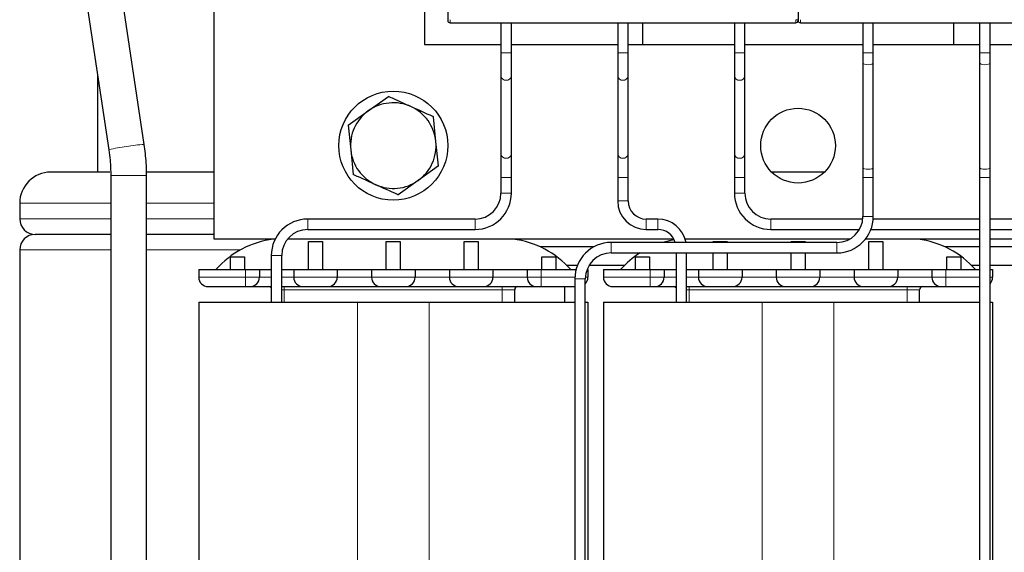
# Model space of a CAD drawing. Header units: millimetres. Extents: x 5 to 418, y 2 to 292.
# Tile 11 of 40: x 79 to 110, y 200 to 217. Entities that reach past the tile are written whole.
import ezdxf

# ---------------------------------------------------------------- set-up
doc = ezdxf.new("R2010")
doc.units = ezdxf.units.MM

msp = doc.modelspace()

# ---------------------------------------------------------------- linework, layer by layer
at = {"color": 7, "linetype": 'Continuous', "lineweight": 25}
for p, q in [((92.262, 228.7158), (92.262, 217.4729)), ((103.512, 228.7158), (103.512, 217.4729)), ((84.762, 210.4298), (84.762, 221.9548)), ((82.5127, 213.4682), (81.4638, 220.4607)), ((91.512, 220.6798), (91.512, 216.6798)), ((80.3265, 220.2901), (81.3754, 213.2976)), ((92.337, 217.3729), (103.437, 217.3729)), ((93.9695, 217.3729), (93.9695, 216.4048)), ((94.3045, 216.4048), (94.3045, 217.3729)), ((97.7195, 217.3729), (97.7195, 216.4048)), ((98.0545, 216.4048), (98.0545, 217.3729)), ((98.512, 217.3729), (98.512, 216.6798)), ((101.4695, 217.3729), (101.4695, 216.4048)), ((101.8045, 216.4048), (101.8045, 217.3729)), ((103.587, 217.3729), (114.687, 217.3729)), ((105.5945, 217.3729), (105.5945, 216.4048)), ((105.9295, 216.4048), (105.9295, 217.3729)), ((108.512, 216.6798), (108.512, 217.3729)), ((109.3445, 217.3729), (109.3445, 216.4048)), ((109.6795, 216.4048), (109.6795, 217.3729)), ((91.512, 216.6798), (93.9695, 216.6798)), ((94.3045, 216.6798), (97.7195, 216.6798)), ((98.0545, 216.6798), (101.4695, 216.6798)), ((101.8045, 216.6798), (105.5945, 216.6798)), ((105.9295, 216.6798), (109.3445, 216.6798)), ((109.6795, 216.6798), (113.0945, 216.6798)), ((93.9695, 216.4048), (93.9695, 215.6562)), ((94.3045, 215.6562), (94.3045, 216.4048)), ((97.7195, 216.4048), (97.7195, 215.6562)), ((98.0545, 215.6562), (98.0545, 216.4048)), ((101.4695, 216.4048), (101.4695, 215.6562)), ((101.8045, 215.6562), (101.8045, 216.4048)), ((105.5945, 216.4048), (105.5945, 216.0823)), ((105.9295, 216.0823), (105.9295, 216.4048)), ((109.3445, 216.4048), (109.3445, 216.0823)), ((109.6795, 216.0823), (109.6795, 216.4048)), ((105.5945, 216.0823), (105.5945, 212.7273)), ((105.9295, 212.7273), (105.9295, 216.0823)), ((109.3445, 216.0823), (109.3445, 212.7273)), ((109.6795, 212.7273), (109.6795, 216.0823)), ((81.012, 215.7202), (81.012, 212.5798)), ((93.9695, 215.6562), (93.9695, 213.1534)), ((94.3045, 213.1534), (94.3045, 215.6562)), ((97.7195, 215.6562), (97.7195, 213.1534)), ((98.0545, 213.1534), (98.0545, 215.6562)), ((101.4695, 215.6562), (101.4695, 213.1534)), ((101.8045, 213.1534), (101.8045, 215.6562)), ((89.7093, 214.5462), (90.3539, 215.0096)), ((89.0648, 214.0828), (89.7093, 214.5462)), ((91.8802, 213.5667), (91.8011, 214.3566)), ((89.0648, 214.0828), (89.1438, 213.2928)), ((91.9592, 212.7768), (91.8802, 213.5667)), ((89.1438, 213.2928), (89.2229, 212.5029)), ((93.9695, 213.1534), (93.9695, 212.4048)), ((94.3045, 212.4048), (94.3045, 213.1534)), ((97.7195, 213.1534), (97.7195, 212.4048)), ((98.0545, 212.4048), (98.0545, 213.1534)), ((101.4695, 213.1534), (101.4695, 212.4048)), ((101.8045, 212.4048), (101.8045, 213.1534)), ((81.4085, 212.5798), (79.512, 212.5798)), ((84.762, 212.5798), (82.5694, 212.5798)), ((91.9592, 212.7768), (91.3147, 212.3134)), ((104.3591, 212.5798), (102.665, 212.5798)), ((105.5945, 212.7273), (105.5945, 212.4048)), ((105.9295, 212.4048), (105.9295, 212.7273)), ((109.3445, 212.7273), (109.3445, 212.4048)), ((109.6795, 212.4048), (109.6795, 212.7273)), ((81.437, 212.4713), (81.437, 189.2298)), ((82.587, 189.2298), (82.587, 212.4713)), ((91.3147, 212.3134), (90.6701, 211.85)), ((93.9695, 212.4048), (93.9695, 211.9048)), ((94.3045, 211.9048), (94.3045, 212.4048)), ((97.7195, 212.4048), (97.7195, 211.6548)), ((98.0545, 211.6548), (98.0545, 212.4048)), ((101.4695, 212.4048), (101.4695, 211.9048)), ((101.8045, 211.9048), (101.8045, 212.4048)), ((105.5945, 212.4048), (105.5945, 211.1548)), ((105.9295, 211.1548), (105.9295, 212.4048)), ((109.3445, 212.4048), (109.3445, 194.7548)), ((109.6795, 194.7548), (109.6795, 212.4048)), ((78.512, 211.5798), (78.512, 211.0798)), ((93.137, 211.0723), (87.762, 211.0723)), ((99.012, 211.0723), (98.637, 211.0723)), ((105.5904, 211.0723), (102.637, 211.0723)), ((109.3445, 211.0723), (105.9266, 211.0723)), ((111.762, 211.0723), (109.6795, 211.0723)), ((87.762, 210.7373), (93.137, 210.7373)), ((98.637, 210.7373), (99.012, 210.7373)), ((102.637, 210.7373), (105.4823, 210.7373)), ((105.8523, 210.7373), (109.3445, 210.7373)), ((109.6795, 210.7373), (111.762, 210.7373)), ((81.437, 210.5798), (79.012, 210.5798)), ((84.762, 210.5798), (82.587, 210.5798)), ((86.7192, 210.4298), (84.762, 210.4298)), ((99.5255, 210.4298), (87.1159, 210.4298)), ((87.787, 209.4548), (87.787, 210.3548)), ((87.787, 210.3548), (88.237, 210.3548)), ((88.237, 210.3548), (88.237, 209.4548)), ((90.287, 210.3548), (90.737, 210.3548)), ((90.287, 209.4548), (90.287, 210.3548)), ((90.737, 210.3548), (90.737, 209.4548)), ((92.787, 209.4548), (92.787, 210.3548)), ((92.787, 210.3548), (93.237, 210.3548)), ((93.237, 210.3548), (93.237, 209.4548)), ((104.762, 210.3223), (97.512, 210.3223)), ((105.1712, 210.4298), (99.8873, 210.4298)), ((100.787, 210.3223), (100.787, 210.3548)), ((100.787, 210.3548), (101.237, 210.3548)), ((101.237, 210.3548), (101.237, 210.3223)), ((103.287, 210.3548), (103.737, 210.3548)), ((103.287, 210.3223), (103.287, 210.3548)), ((103.737, 210.3548), (103.737, 210.3223)), ((109.3445, 210.4298), (105.6771, 210.4298)), ((105.787, 209.4548), (105.787, 210.3548)), ((105.787, 210.3548), (106.237, 210.3548)), ((106.237, 210.3548), (106.237, 209.4548)), ((112.4081, 210.4298), (109.6795, 210.4298)), ((78.512, 210.0798), (78.512, 184.0798)), ((96.9531, 210.1798), (95.231, 210.1798)), ((109.3445, 210.1798), (108.231, 210.1798)), ((111.793, 210.1798), (109.6795, 210.1798)), ((85.287, 209.8548), (85.737, 209.8548)), ((85.287, 209.4548), (85.287, 209.8548)), ((85.737, 209.8548), (85.737, 209.4548)), ((86.5945, 209.9048), (86.5945, 208.4048)), ((86.9295, 208.4048), (86.9295, 209.9048)), ((95.287, 209.8548), (95.737, 209.8548)), ((95.287, 209.4548), (95.287, 209.8548)), ((95.737, 209.8548), (95.737, 209.4548)), ((97.512, 209.9873), (104.762, 209.9873)), ((98.287, 209.8548), (98.737, 209.8548)), ((98.287, 209.4548), (98.287, 209.8548)), ((98.737, 209.8548), (98.737, 209.4548)), ((99.5945, 209.9873), (99.5945, 208.4048)), ((99.9295, 208.4048), (99.9295, 209.9873)), ((100.787, 209.4548), (100.787, 209.9873)), ((101.237, 209.9873), (101.237, 209.4548)), ((103.287, 209.4548), (103.287, 209.9873)), ((103.737, 209.9873), (103.737, 209.4548)), ((108.287, 209.8548), (108.737, 209.8548)), ((108.287, 209.4548), (108.287, 209.8548)), ((108.737, 209.8548), (108.737, 209.4548)), ((84.262, 209.4548), (84.262, 209.2048)), ((84.262, 209.4548), (85.762, 209.4548)), ((85.762, 209.4548), (86.212, 209.4548)), ((86.212, 209.4548), (86.212, 209.2048)), ((86.212, 209.4548), (86.5945, 209.4548)), ((86.9295, 209.4548), (87.312, 209.4548)), ((87.312, 209.4548), (87.312, 209.2048)), ((87.312, 209.4548), (88.712, 209.4548)), ((88.712, 209.4548), (88.712, 209.2048)), ((88.712, 209.4548), (89.812, 209.4548)), ((89.812, 209.4548), (89.812, 209.2048)), ((89.812, 209.4548), (91.212, 209.4548)), ((91.212, 209.4548), (91.212, 209.2048)), ((91.212, 209.4548), (92.312, 209.4548)), ((92.312, 209.4548), (92.312, 209.2048)), ((92.312, 209.4548), (93.712, 209.4548)), ((93.712, 209.4548), (93.712, 209.2048)), ((93.712, 209.4548), (94.812, 209.4548)), ((94.812, 209.4548), (94.812, 209.2048)), ((94.812, 209.4548), (95.262, 209.4548)), ((95.262, 209.4548), (96.3837, 209.4548)), ((96.4246, 209.5798), (96.0939, 209.5798)), ((96.7354, 209.4548), (96.762, 209.4548)), ((96.762, 209.4548), (96.762, 209.2048)), ((97.9301, 209.5798), (96.7962, 209.5798)), ((97.262, 209.4548), (97.262, 209.2048)), ((97.262, 209.4548), (98.762, 209.4548)), ((98.762, 209.4548), (99.212, 209.4548)), ((99.212, 209.4548), (99.212, 209.2048)), ((99.212, 209.4548), (99.5945, 209.4548)), ((99.9295, 209.4548), (100.312, 209.4548)), ((100.312, 209.4548), (100.312, 209.2048)), ((100.312, 209.4548), (101.712, 209.4548)), ((101.712, 209.4548), (101.712, 209.2048)), ((101.712, 209.4548), (102.812, 209.4548)), ((102.812, 209.4548), (102.812, 209.2048)), ((102.812, 209.4548), (104.212, 209.4548)), ((104.212, 209.4548), (104.212, 209.2048)), ((104.212, 209.4548), (105.312, 209.4548)), ((105.312, 209.4548), (105.312, 209.2048)), ((105.312, 209.4548), (106.712, 209.4548)), ((106.712, 209.4548), (106.712, 209.2048)), ((106.712, 209.4548), (107.812, 209.4548)), ((107.812, 209.4548), (107.812, 209.2048)), ((107.812, 209.4548), (108.262, 209.4548)), ((108.262, 209.4548), (109.3445, 209.4548)), ((109.3445, 209.5798), (109.0939, 209.5798)), ((110.9301, 209.5798), (109.6795, 209.5798)), ((109.6795, 209.4548), (109.762, 209.4548)), ((109.762, 209.4548), (109.762, 209.2048)), ((96.3445, 209.1548), (96.3445, 194.7548)), ((96.6795, 194.7548), (96.6795, 209.1548)), ((85.762, 208.9048), (85.912, 208.9048)), ((94.412, 208.4048), (94.412, 208.8048)), ((95.112, 208.9048), (95.262, 208.9048)), ((96.012, 208.9048), (96.012, 208.4048)), ((98.762, 208.9048), (98.912, 208.9048)), ((107.412, 208.4048), (107.412, 208.8048)), ((108.112, 208.9048), (108.262, 208.9048)), ((84.262, 208.4048), (84.262, 191.2548)), ((84.262, 208.4048), (89.362, 208.4048)), ((89.362, 208.4048), (91.662, 208.4048)), ((91.662, 208.4048), (96.3445, 208.4048)), ((96.6795, 208.4048), (96.762, 208.4048)), ((96.762, 208.4048), (96.762, 191.2548)), ((97.262, 208.4048), (97.262, 191.2548)), ((97.262, 208.4048), (102.362, 208.4048)), ((102.362, 208.4048), (104.662, 208.4048)), ((104.662, 208.4048), (109.3445, 208.4048)), ((109.6795, 208.4048), (109.762, 208.4048)), ((109.762, 208.4048), (109.762, 191.2548))]:
    msp.add_line(p, q, dxfattribs=at)
at = {"color": 7, "linetype": 'Continuous', "lineweight": 18}
for p, q in [((92.337, 217.4729), (92.337, 217.3729)), ((103.437, 217.4729), (103.437, 217.3729)), ((103.512, 217.4729), (103.437, 217.4729)), ((103.587, 217.4729), (103.587, 217.3729)), ((93.9695, 216.4048), (94.137, 216.4048)), ((94.137, 216.4048), (94.3045, 216.4048)), ((97.7195, 216.4048), (97.887, 216.4048)), ((97.887, 216.4048), (98.0545, 216.4048)), ((101.4695, 216.4048), (101.637, 216.4048)), ((101.637, 216.4048), (101.8045, 216.4048)), ((105.5945, 216.4048), (105.9295, 216.4048)), ((109.3445, 216.4048), (109.6795, 216.4048)), ((81.437, 212.4713), (82.012, 212.4713)), ((82.012, 212.4713), (82.587, 212.4713)), ((93.9695, 212.4048), (94.137, 212.4048)), ((94.137, 212.4048), (94.3045, 212.4048)), ((97.7195, 212.4048), (97.887, 212.4048)), ((97.887, 212.4048), (98.0545, 212.4048)), ((101.4695, 212.4048), (101.637, 212.4048)), ((101.637, 212.4048), (101.8045, 212.4048)), ((105.5945, 212.4048), (105.9295, 212.4048)), ((109.3445, 212.4048), (109.6795, 212.4048)), ((93.9695, 211.9048), (94.137, 211.9048)), ((94.137, 211.9048), (94.3045, 211.9048)), ((101.4695, 211.9048), (101.637, 211.9048)), ((101.637, 211.9048), (101.8045, 211.9048)), ((81.437, 211.5798), (78.512, 211.5798)), ((84.762, 211.5798), (82.587, 211.5798)), ((97.7195, 211.6548), (97.887, 211.6548)), ((97.887, 211.6548), (98.0545, 211.6548)), ((81.437, 211.0798), (78.512, 211.0798)), ((84.762, 211.0798), (82.587, 211.0798)), ((87.762, 211.0723), (87.762, 210.9048)), ((93.137, 211.0723), (93.137, 210.9048)), ((98.637, 210.9048), (98.637, 211.0723)), ((99.012, 210.9048), (99.012, 211.0723)), ((102.637, 210.9048), (102.637, 211.0723)), ((105.5945, 211.1548), (105.9295, 211.1548)), ((87.762, 210.9048), (87.762, 210.7373)), ((93.137, 210.9048), (93.137, 210.7373)), ((98.637, 210.7373), (98.637, 210.9048)), ((99.012, 210.7373), (99.012, 210.9048)), ((102.637, 210.7373), (102.637, 210.9048)), ((97.512, 210.3223), (97.512, 209.9873)), ((104.762, 210.3223), (104.762, 209.9873)), ((81.437, 210.0798), (78.512, 210.0798)), ((85.5954, 210.0798), (82.587, 210.0798)), ((86.5945, 209.9048), (86.762, 209.9048)), ((86.762, 209.9048), (86.9295, 209.9048)), ((85.762, 209.4548), (85.762, 209.2048)), ((95.262, 209.4548), (95.262, 209.2048)), ((98.762, 209.4548), (98.762, 209.2048)), ((108.262, 209.4548), (108.262, 209.2048)), ((84.262, 209.2048), (85.762, 209.2048)), ((85.762, 209.2048), (85.762, 208.9048)), ((85.762, 209.2048), (86.212, 209.2048)), ((86.5945, 209.2048), (86.212, 209.2048)), ((87.312, 209.2048), (86.9295, 209.2048)), ((87.312, 209.2048), (88.712, 209.2048)), ((89.812, 209.2048), (88.712, 209.2048)), ((89.812, 209.2048), (91.212, 209.2048)), ((92.312, 209.2048), (91.212, 209.2048)), ((92.312, 209.2048), (93.712, 209.2048)), ((94.812, 209.2048), (93.712, 209.2048)), ((94.812, 209.2048), (95.262, 209.2048)), ((95.262, 209.2048), (95.262, 208.9048)), ((95.262, 209.2048), (96.3456, 209.2048)), ((96.3445, 209.1548), (96.6795, 209.1548)), ((96.681, 209.2048), (96.762, 209.2048)), ((97.262, 209.2048), (98.762, 209.2048)), ((98.762, 209.2048), (98.762, 208.9048)), ((98.762, 209.2048), (99.212, 209.2048)), ((99.5945, 209.2048), (99.212, 209.2048)), ((100.312, 209.2048), (99.9295, 209.2048)), ((100.312, 209.2048), (101.712, 209.2048)), ((102.812, 209.2048), (101.712, 209.2048)), ((102.812, 209.2048), (104.212, 209.2048)), ((105.312, 209.2048), (104.212, 209.2048)), ((105.312, 209.2048), (106.712, 209.2048)), ((107.812, 209.2048), (106.712, 209.2048)), ((107.812, 209.2048), (108.262, 209.2048)), ((108.262, 209.2048), (108.262, 208.9048)), ((108.262, 209.2048), (109.3445, 209.2048)), ((109.6795, 209.2048), (109.762, 209.2048)), ((87.012, 208.8048), (86.9295, 208.8048)), ((87.012, 208.9048), (87.012, 208.8048)), ((94.012, 208.8048), (87.012, 208.8048)), ((87.012, 208.4048), (87.012, 208.8048)), ((94.012, 208.9048), (94.012, 208.8048)), ((94.412, 208.8048), (94.012, 208.8048)), ((94.012, 208.8048), (94.012, 208.4048)), ((100.012, 208.8048), (99.9295, 208.8048)), ((100.012, 208.9048), (100.012, 208.8048)), ((107.012, 208.8048), (100.012, 208.8048)), ((100.012, 208.4048), (100.012, 208.8048)), ((107.012, 208.9048), (107.012, 208.8048)), ((107.412, 208.8048), (107.012, 208.8048)), ((107.012, 208.8048), (107.012, 208.4048)), ((89.362, 208.4048), (89.362, 191.2548)), ((91.662, 208.4048), (91.662, 191.2548)), ((102.362, 208.4048), (102.362, 191.2548)), ((104.662, 208.4048), (104.662, 191.2548))]:
    msp.add_line(p, q, dxfattribs=at)
at = {"color": 7, "linetype": 'Continuous', "lineweight": 18, "flags": 128}
for points in [[(105.5945, 216.0823), (105.6073, 216.0616), (105.6436, 216.0441), (105.6979, 216.0324), (105.762, 216.0283), (105.8261, 216.0324), (105.8804, 216.0441), (105.9168, 216.0616), (105.9295, 216.0823)], [(109.3445, 216.0823), (109.3573, 216.0616), (109.3936, 216.0441), (109.4479, 216.0324), (109.512, 216.0283), (109.5761, 216.0324), (109.6304, 216.0441), (109.6668, 216.0616), (109.6795, 216.0823), (109.6795, 216.0823)], [(105.5945, 212.7273), (105.6073, 212.7066), (105.6436, 212.6891), (105.6979, 212.6774), (105.762, 212.6733), (105.8261, 212.6774), (105.8804, 212.6891), (105.9168, 212.7066), (105.9295, 212.7273)], [(109.3445, 212.7273), (109.3573, 212.7066), (109.3936, 212.6891), (109.4479, 212.6774), (109.512, 212.6733), (109.5761, 212.6774), (109.6304, 212.6891), (109.6668, 212.7066), (109.6795, 212.7273), (109.6795, 212.7273)]]:
    msp.add_lwpolyline(points, dxfattribs=at)
at = {"color": 7, "linetype": 'Continuous', "lineweight": 25, "flags": 128}
msp.add_lwpolyline([(99.5353, 210.4107), (99.4216, 210.3887), (99.166, 210.3223)], dxfattribs=at)
at = {"color": 7, "linetype": 'Continuous', "lineweight": 25}
for centre, radius in [((90.512, 213.4298), 1.75), ((103.512, 213.4298), 1.2)]:
    msp.add_circle(centre, radius, dxfattribs=at)
for centre, radius, start, end in [((92.337, 217.4479), 0.075, 179.99989, 270), ((103.437, 217.4479), 0.075, 270, 0.00011), ((103.587, 217.4479), 0.075, 179.99989, 270), ((90.512, 213.4298), 1.375, 65.71594, 125.71594), ((90.512, 213.4298), 1.375, 125.71594, 185.71594), ((90.512, 213.4298), 1.375, 5.71594, 65.71594), ((90.512, 213.4298), 1.375, 305.71594, 5.71594), ((90.512, 213.4298), 1.375, 185.71594, 245.71594), ((79.512, 211.5798), 1, 90, 180), ((90.512, 213.4298), 1.375, 245.71594, 305.71594), ((93.137, 211.9048), 0.8325, 270, 0), ((93.137, 211.9048), 1.1675, 270, 0), ((102.637, 211.9048), 1.1675, 180, 270), ((102.637, 211.9048), 0.8325, 180, 270), ((98.637, 211.6548), 0.9175, 180, 270), ((98.637, 211.6548), 0.5825, 180, 270), ((79.012, 211.0798), 0.5, 180, 270), ((87.762, 209.9048), 1.1675, 90, 180), ((99.012, 210.1548), 0.9175, 10.51898, 90), ((104.762, 211.1548), 0.8325, 270, 0), ((104.762, 211.1548), 1.1675, 270, 0), ((87.762, 209.9048), 0.8325, 90, 180), ((99.012, 210.1548), 0.5825, 16.71155, 90), ((79.012, 210.0798), 0.5, 90, 180), ((87.0478, 207.4548), 3, 97.402, 138.18969), ((93.9762, 207.4548), 3, 41.81031, 82.598), ((97.512, 209.1548), 1.1675, 90, 180), ((106.9762, 207.4548), 3, 41.81031, 82.598), ((97.512, 209.1548), 0.8325, 90, 180), ((100.0478, 207.4548), 3, 122.41724, 138.18969), ((84.562, 209.2048), 0.3, 180, 270), ((85.912, 209.2048), 0.3, 270, 0), ((87.612, 209.2048), 0.3, 180, 270), ((88.412, 209.2048), 0.3, 270, 0), ((90.112, 209.2048), 0.3, 180, 270), ((90.912, 209.2048), 0.3, 270, 0), ((92.612, 209.2048), 0.3, 180, 270), ((93.412, 209.2048), 0.3, 270, 0), ((95.112, 209.2048), 0.3, 180, 270), ((96.462, 209.2048), 0.3, 316.46885, 0), ((97.562, 209.2048), 0.3, 180, 270), ((98.912, 209.2048), 0.3, 270, 0), ((100.612, 209.2048), 0.3, 180, 270), ((101.412, 209.2048), 0.3, 270, 0), ((103.112, 209.2048), 0.3, 180, 270), ((103.912, 209.2048), 0.3, 270, 0), ((105.612, 209.2048), 0.3, 180, 270), ((106.412, 209.2048), 0.3, 270, 0), ((108.112, 209.2048), 0.3, 180, 270), ((109.462, 209.2048), 0.3, 316.46885, 0), ((86.512, 208.8048), 0.1, 34.41151, 90), ((94.512, 208.8048), 0.1, 90, 180), ((99.512, 208.8048), 0.1, 34.41151, 90), ((107.512, 208.8048), 0.1, 90, 180)]:
    msp.add_arc(centre, radius, start, end, dxfattribs=at)
at = {"color": 7, "linetype": 'Continuous', "lineweight": 18}
for centre, radius, start, end in [((94.1186, 215.6808), 0.1511, 189.36453, 276.99671), ((94.1554, 215.6808), 0.1511, 263.00329, 350.63547), ((97.8686, 215.6808), 0.1511, 189.36453, 276.99671), ((97.9054, 215.6808), 0.1511, 263.00329, 350.63547), ((101.6186, 215.6808), 0.1511, 189.36453, 276.99671), ((101.6554, 215.6808), 0.1511, 263.00329, 350.63547), ((82.3284, 209.7118), 3.7104, 95.96835, 104.88343), ((82.7254, 209.1493), 4.3241, 92.81967, 100.42954), ((94.1186, 213.178), 0.1511, 189.36453, 276.99671), ((94.1554, 213.178), 0.1511, 263.00329, 350.63547), ((97.8686, 213.178), 0.1511, 189.36453, 276.99671), ((97.9054, 213.178), 0.1511, 263.00329, 350.63547), ((101.6186, 213.178), 0.1511, 189.36453, 276.99671), ((101.6554, 213.178), 0.1511, 263.00329, 350.63547)]:
    msp.add_arc(centre, radius, start, end, dxfattribs=at)
at = {"color": 7, "linetype": 'Continuous', "lineweight": 25}
for points, knots in [([(92.262, 217.4729), (92.262, 217.4696), (92.262, 217.4631), (92.262, 217.4562), (92.262, 217.452), (92.262, 217.4487), (92.262, 217.4482), (92.262, 217.4479)], [0, 0, 0, 0, 0.2491729, 0.4989908, 0.6241161, 0.7460589, 1, 1, 1, 1]), ([(103.512, 217.4729), (103.512, 217.4696), (103.512, 217.4631), (103.512, 217.4562), (103.512, 217.452), (103.512, 217.4487), (103.512, 217.4482), (103.512, 217.4479)], [0, 0, 0, 0, 0.2491729, 0.4989908, 0.6241161, 0.7460589, 1, 1, 1, 1]), ([(103.512, 217.4729), (103.512, 217.4696), (103.512, 217.4631), (103.512, 217.4548), (103.512, 217.449), (103.512, 217.4483), (103.512, 217.4479)], [0, 0, 0, 0, 0.2499989, 0.4999985, 0.7499989, 1, 1, 1, 1]), ([(91.0775, 214.6831), (90.8945, 214.7657), (90.6517, 214.8752), (90.4127, 214.9831), (90.3539, 215.0096)], [0, 0, 0, 0, 0.75395418, 1, 1, 1, 1]), ([(91.8011, 214.3566), (91.7937, 214.36), (91.5552, 214.4676), (91.3126, 214.5771), (91.0775, 214.6831)], [0, 0, 0, 0, 0.0310695, 1, 1, 1, 1]), ([(81.3754, 213.2976), (81.3905, 213.1849), (81.4274, 212.9109), (81.4334, 212.6342), (81.437, 212.4713)], [0, 0, 0, 0, 0.4113132, 1, 1, 1, 1]), ([(82.587, 212.4713), (82.5849, 212.6086), (82.5798, 212.9423), (82.5375, 213.2733), (82.5127, 213.4682)], [0, 0, 0, 0, 0.4113132, 1, 1, 1, 1]), ([(89.9465, 212.1765), (89.7635, 212.259), (89.5207, 212.3686), (89.2817, 212.4764), (89.2229, 212.5029)], [0, 0, 0, 0, 0.75395418, 1, 1, 1, 1]), ([(90.6701, 211.85), (90.6627, 211.8533), (90.4242, 211.9609), (90.1816, 212.0704), (89.9465, 212.1765)], [0, 0, 0, 0, 0.03106945, 1, 1, 1, 1]), ([(84.562, 208.9048), (84.5781, 208.9048), (84.603, 208.9048), (84.7524, 208.9048), (84.9074, 208.9048), (85.0984, 208.9048), (85.3781, 208.9048), (85.6111, 208.9048), (85.762, 208.9048)], [0, 0, 0, 0, 0.2394429, 0.3696501, 0.4999999, 0.6302072, 0.7605571, 1, 1, 1, 1]), ([(85.912, 208.9048), (85.9234, 208.9048), (85.941, 208.9048), (86.0469, 208.9048), (86.1566, 208.9048), (86.2923, 208.9048), (86.438, 208.9048), (86.5452, 208.9048), (86.5945, 208.9048)], [0, 0, 0, 0, 0.2746489, 0.4239671, 0.5735163, 0.7228346, 0.8723839, 1, 1, 1, 1]), ([(86.9295, 208.9048), (86.9789, 208.9048), (87.0859, 208.9048), (87.2316, 208.9048), (87.3673, 208.9048), (87.4771, 208.9048), (87.583, 208.9048), (87.6006, 208.9048), (87.612, 208.9048)], [0, 0, 0, 0, 0.1276161, 0.2769343, 0.4264835, 0.5758018, 0.7253511, 1, 1, 1, 1]), ([(87.612, 208.9048), (87.6174, 208.9048), (87.6257, 208.9048), (87.6755, 208.9048), (87.7271, 208.9048), (87.7908, 208.9048), (87.884, 208.9048), (88.012, 208.9048), (88.1399, 208.9048), (88.2332, 208.9048), (88.2968, 208.9048), (88.3485, 208.9048), (88.3983, 208.9048), (88.4066, 208.9048), (88.412, 208.9048)], [0, 0, 0, 0, 0.1197215, 0.1847537, 0.2499999, 0.3150322, 0.3802785, 0.5, 0.6197215, 0.6847537, 0.7499999, 0.8150322, 0.8802785, 1, 1, 1, 1]), ([(88.412, 208.9048), (88.4234, 208.9048), (88.441, 208.9048), (88.5469, 208.9048), (88.6567, 208.9048), (88.7919, 208.9048), (88.99, 208.9048), (89.262, 208.9048), (89.5339, 208.9048), (89.732, 208.9048), (89.8672, 208.9048), (89.9771, 208.9048), (90.083, 208.9048), (90.1006, 208.9048), (90.112, 208.9048)], [0, 0, 0, 0, 0.1197215, 0.1848104, 0.25, 0.3150889, 0.3802785, 0.5, 0.6197215, 0.6848104, 0.75, 0.8150889, 0.8802785, 1, 1, 1, 1]), ([(90.112, 208.9048), (90.1174, 208.9048), (90.1257, 208.9048), (90.1755, 208.9048), (90.2271, 208.9048), (90.2908, 208.9048), (90.384, 208.9048), (90.512, 208.9048), (90.6399, 208.9048), (90.7332, 208.9048), (90.7968, 208.9048), (90.8485, 208.9048), (90.8983, 208.9048), (90.9066, 208.9048), (90.912, 208.9048)], [0, 0, 0, 0, 0.1197215, 0.1847537, 0.2499999, 0.3150322, 0.3802785, 0.5, 0.6197215, 0.6847537, 0.7499999, 0.8150322, 0.8802785, 1, 1, 1, 1]), ([(90.912, 208.9048), (90.9234, 208.9048), (90.941, 208.9048), (91.0469, 208.9048), (91.1567, 208.9048), (91.2919, 208.9048), (91.49, 208.9048), (91.762, 208.9048), (92.0339, 208.9048), (92.232, 208.9048), (92.3672, 208.9048), (92.4771, 208.9048), (92.583, 208.9048), (92.6006, 208.9048), (92.612, 208.9048)], [0, 0, 0, 0, 0.1197215, 0.1848104, 0.25, 0.3150889, 0.3802785, 0.5, 0.6197215, 0.6848104, 0.75, 0.8150889, 0.8802785, 1, 1, 1, 1]), ([(92.612, 208.9048), (92.6174, 208.9048), (92.6257, 208.9048), (92.6755, 208.9048), (92.7271, 208.9048), (92.7908, 208.9048), (92.884, 208.9048), (93.012, 208.9048), (93.1399, 208.9048), (93.2332, 208.9048), (93.2968, 208.9048), (93.3485, 208.9048), (93.3983, 208.9048), (93.4066, 208.9048), (93.412, 208.9048)], [0, 0, 0, 0, 0.11972148, 0.18475372, 0.2499999, 0.31503224, 0.38027852, 0.5, 0.61972148, 0.68475372, 0.7499999, 0.81503224, 0.88027852, 1, 1, 1, 1]), ([(93.412, 208.9048), (93.4234, 208.9048), (93.441, 208.9048), (93.5469, 208.9048), (93.6567, 208.9048), (93.7919, 208.9048), (93.99, 208.9048), (94.262, 208.9048), (94.5339, 208.9048), (94.732, 208.9048), (94.8672, 208.9048), (94.9771, 208.9048), (95.083, 208.9048), (95.1006, 208.9048), (95.112, 208.9048)], [0, 0, 0, 0, 0.1197215, 0.1848104, 0.25, 0.3150889, 0.3802785, 0.5, 0.6197215, 0.6848104, 0.75, 0.8150889, 0.8802785, 1, 1, 1, 1]), ([(95.262, 208.9048), (95.4128, 208.9048), (95.6457, 208.9048), (95.9259, 208.9048), (96.1152, 208.9048), (96.2603, 208.9048), (96.3199, 208.9048), (96.3445, 208.9048)], [0, 0, 0, 0, 0.3316032, 0.5119264, 0.6924471, 0.8727703, 1, 1, 1, 1]), ([(97.562, 208.9048), (97.5781, 208.9048), (97.603, 208.9048), (97.7524, 208.9048), (97.9074, 208.9048), (98.0984, 208.9048), (98.3781, 208.9048), (98.6111, 208.9048), (98.762, 208.9048)], [0, 0, 0, 0, 0.2394429, 0.3696501, 0.4999999, 0.6302072, 0.7605571, 1, 1, 1, 1]), ([(98.912, 208.9048), (98.9234, 208.9048), (98.941, 208.9048), (99.0469, 208.9048), (99.1566, 208.9048), (99.2923, 208.9048), (99.438, 208.9048), (99.5452, 208.9048), (99.5945, 208.9048)], [0, 0, 0, 0, 0.2746489, 0.4239671, 0.5735163, 0.7228346, 0.8723839, 1, 1, 1, 1]), ([(99.9295, 208.9048), (99.9789, 208.9048), (100.0859, 208.9048), (100.2316, 208.9048), (100.3673, 208.9048), (100.4771, 208.9048), (100.583, 208.9048), (100.6006, 208.9048), (100.612, 208.9048)], [0, 0, 0, 0, 0.1276161, 0.2769343, 0.4264835, 0.5758018, 0.7253511, 1, 1, 1, 1]), ([(100.612, 208.9048), (100.6174, 208.9048), (100.6257, 208.9048), (100.6755, 208.9048), (100.7271, 208.9048), (100.7908, 208.9048), (100.884, 208.9048), (101.012, 208.9048), (101.1399, 208.9048), (101.2332, 208.9048), (101.2968, 208.9048), (101.3485, 208.9048), (101.3983, 208.9048), (101.4066, 208.9048), (101.412, 208.9048)], [0, 0, 0, 0, 0.1197215, 0.1847537, 0.2499999, 0.3150322, 0.3802785, 0.5, 0.6197215, 0.6847537, 0.7499999, 0.8150322, 0.8802785, 1, 1, 1, 1]), ([(101.412, 208.9048), (101.4234, 208.9048), (101.441, 208.9048), (101.5469, 208.9048), (101.6567, 208.9048), (101.7919, 208.9048), (101.99, 208.9048), (102.262, 208.9048), (102.5339, 208.9048), (102.732, 208.9048), (102.8672, 208.9048), (102.9771, 208.9048), (103.083, 208.9048), (103.1006, 208.9048), (103.112, 208.9048)], [0, 0, 0, 0, 0.1197215, 0.1848104, 0.25, 0.3150889, 0.3802785, 0.5, 0.6197215, 0.6848104, 0.75, 0.8150889, 0.8802785, 1, 1, 1, 1]), ([(103.112, 208.9048), (103.1174, 208.9048), (103.1257, 208.9048), (103.1755, 208.9048), (103.2271, 208.9048), (103.2908, 208.9048), (103.384, 208.9048), (103.512, 208.9048), (103.6399, 208.9048), (103.7332, 208.9048), (103.7968, 208.9048), (103.8485, 208.9048), (103.8983, 208.9048), (103.9066, 208.9048), (103.912, 208.9048)], [0, 0, 0, 0, 0.1197215, 0.1847537, 0.2499999, 0.3150322, 0.3802785, 0.5, 0.6197215, 0.6847537, 0.7499999, 0.8150322, 0.8802785, 1, 1, 1, 1]), ([(103.912, 208.9048), (103.9234, 208.9048), (103.941, 208.9048), (104.0469, 208.9048), (104.1567, 208.9048), (104.2919, 208.9048), (104.49, 208.9048), (104.762, 208.9048), (105.0339, 208.9048), (105.232, 208.9048), (105.3672, 208.9048), (105.4771, 208.9048), (105.583, 208.9048), (105.6006, 208.9048), (105.612, 208.9048)], [0, 0, 0, 0, 0.1197215, 0.1848104, 0.25, 0.3150889, 0.3802785, 0.5, 0.6197215, 0.6848104, 0.75, 0.8150889, 0.8802785, 1, 1, 1, 1]), ([(105.612, 208.9048), (105.6174, 208.9048), (105.6257, 208.9048), (105.6755, 208.9048), (105.7271, 208.9048), (105.7908, 208.9048), (105.884, 208.9048), (106.012, 208.9048), (106.1399, 208.9048), (106.2332, 208.9048), (106.2968, 208.9048), (106.3485, 208.9048), (106.3983, 208.9048), (106.4066, 208.9048), (106.412, 208.9048)], [0, 0, 0, 0, 0.1197215, 0.1847537, 0.2499999, 0.3150322, 0.3802785, 0.5, 0.6197215, 0.6847537, 0.7499999, 0.8150322, 0.8802785, 1, 1, 1, 1]), ([(106.412, 208.9048), (106.4234, 208.9048), (106.441, 208.9048), (106.5469, 208.9048), (106.6567, 208.9048), (106.7919, 208.9048), (106.99, 208.9048), (107.262, 208.9048), (107.5339, 208.9048), (107.732, 208.9048), (107.8672, 208.9048), (107.9771, 208.9048), (108.083, 208.9048), (108.1006, 208.9048), (108.112, 208.9048)], [0, 0, 0, 0, 0.1197215, 0.1848104, 0.25, 0.3150889, 0.3802785, 0.5, 0.6197215, 0.6848104, 0.75, 0.8150889, 0.8802785, 1, 1, 1, 1]), ([(108.262, 208.9048), (108.4128, 208.9048), (108.6457, 208.9048), (108.9259, 208.9048), (109.1152, 208.9048), (109.2603, 208.9048), (109.3199, 208.9048), (109.3445, 208.9048)], [0, 0, 0, 0, 0.3316032, 0.5119264, 0.6924471, 0.8727703, 1, 1, 1, 1])]:
    msp.add_open_spline(points, degree=3, knots=knots, dxfattribs=at)

doc.saveas('drawing.dxf')
